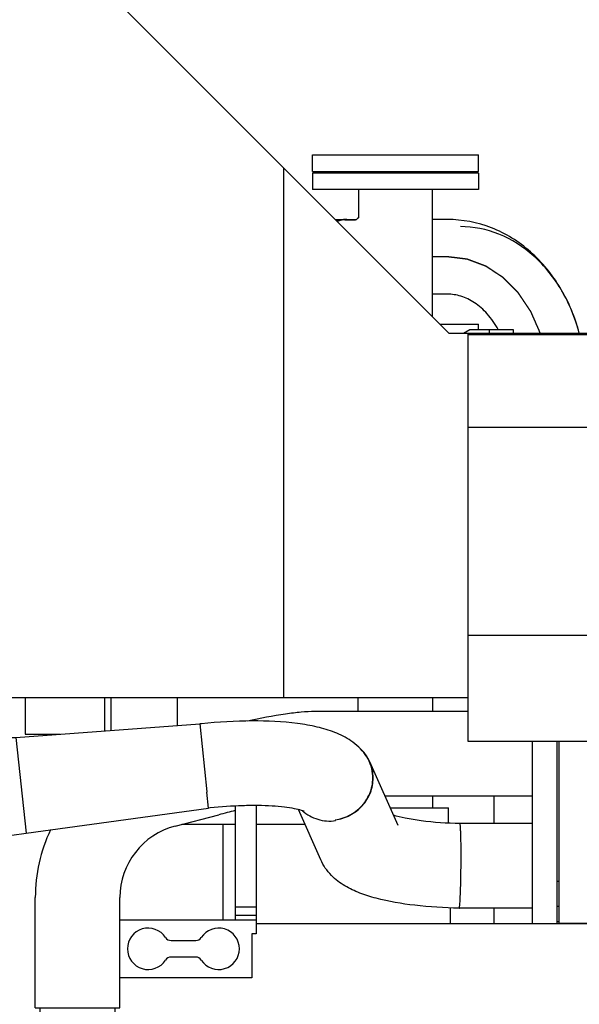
# Model space of a CAD drawing. Header units: millimetres. Extents: x 0 to 1189, y 0 to 841.
# Tile 81 of 169: x 425 to 452, y 654 to 702. Entities that reach past the tile are written whole.
import ezdxf
from ezdxf.enums import TextEntityAlignment as Align

# ---------------------------------------------------------------- set-up
doc = ezdxf.new("R2010")
doc.units = ezdxf.units.MM
doc.header["$LTSCALE"] = 65.395
doc.linetypes.add('CENTER', pattern=[0.6, 0.375, -0.075, 0.075, -0.075])
doc.layers.get('0').update_dxf_attribs({"linetype": 'CONTINUOUS'})
for name, color, linetype in [('1907_060000_TLKGS_KGS_V_ABL4', 7, 'CONTINUOUS'), ('1907_062000_TLKGS_KGS_TL_V_ABL5', 7, 'CONTINUOUS'), ('1907_116500_06_SIMPLE1_B#AF0_ABL256', 7, 'CONTINUOUS'), ('1907_116500_06_SIMPLE1_T1_B_PBL257', 7, 'CONTINUOUS'), ('1907_116500_06_SIMPLE1_T3_B_PBL260', 7, 'CONTINUOUS'), ('1907_153200_84_ABL241', 7, 'CONTINUOUS'), ('1907_153200_84_T1_PBL496', 7, 'CONTINUOUS'), ('1907_723600_04_SIMPLE1_T1_X_PBL9', 7, 'CONTINUOUS'), ('1907_723600_04_SIMPLE1_X_ABL8', 7, 'CONTINUOUS'), ('1907_833000_31_SIMPLE1_C#AF0_ABL12', 7, 'CONTINUOUS'), ('1907_833000_31_SIMPLE1_T3_C_PBL208', 7, 'CONTINUOUS'), ('1907_833000_31_SIMPLE1_T5_C_PBL161', 7, 'CONTINUOUS'), ('1997_000000_TLKGS_MARKETING_ABL3', 7, 'CONTINUOUS'), ('1997_030000_TLKGS_V_ABL10', 7, 'CONTINUOUS'), ('1997_100000_TLKGS_V_ABL224', 7, 'CONTINUOUS'), ('1997_111000_12_SIMPLE1_D_ABL225', 7, 'CONTINUOUS'), ('1997_111000_12_SIMPLE1_T1_D_PBL226', 7, 'CONTINUOUS'), ('1997_111000_12_SIMPLE1_T2_D_PBL261', 7, 'CONTINUOUS'), ('1997_700000_TLKGS_V_ABL22', 7, 'CONTINUOUS'), ('1997_727000_11_SIMPLE1_B_ABL23', 7, 'CONTINUOUS'), ('1997_727000_11_SIMPLE1_T1_B_PBL24', 7, 'CONTINUOUS'), ('1997_800000_TLKGS_V_ABL11', 7, 'CONTINUOUS'), ('1997_832000_08_SIMPLE1_T2_X_PBL264', 7, 'CONTINUOUS'), ('1997_832000_08_SIMPLE1_X_ABL263', 7, 'CONTINUOUS'), ('80ND40-DIN2690-MAK_PBL254', 7, 'CONTINUOUS'), ('9M32C_GENSET_KPL_VERROHRUNG_ABL14', 7, 'CONTINUOUS'), ('EN1092-1-01A-DN80-PN16_PBL249', 7, 'CONTINUOUS'), ('EN1092-1-01A-DN80-PN16_PBL495', 7, 'CONTINUOUS'), ('EN1092-1-05A-DN80-PN16_PBL250', 7, 'CONTINUOUS'), ('new_view_1_VBL0', 7, 'CONTINUOUS'), ('T-STUECK-S-88_9X3_2-88_9X3_2_PBL242', 7, 'CONTINUOUS')]:
    doc.layers.add(name, color=color, linetype=linetype)
doc.styles.get("Standard").update_dxf_attribs({"font": 'txt', "width": 0.6})
doc.dimstyles.new('DIMSTYLE_1', dxfattribs={"dimtxt": 3.5, "dimasz": 3.5, "dimexe": 1.8, "dimexo": 0, "dimgap": 0.875, "dimtad": 1, "dimdec": 0, "dimlfac": 25, "dimdsep": 46, "dimtxsty": 'Standard', "dimblk": '_FILLED', "dimblk1": '_FILLED', "dimblk2": '_FILLED', "dimcen": 0.09, "dimadec": 0, "dimazin": 0, "dimtp": 2, "dimtm": 2, "dimtfac": 1, "dimtdec": 0, "dimtofl": 0, "dimtmove": 0, "dimatfit": 3, "dimldrblk": '_FILLED', "dimfxl": 1, "dimtolj": 1, "dimarcsym": 0})

# ---------------------------------------------------------------- blocks, each defined once
blk = doc.blocks.new('_FILLED')
at = {"color": 0, "linetype": 'ByBlock'}
blk.add_solid([(0, 0), (-1, 0.167), (-1, -0.167)], dxfattribs=at)
blk = doc.blocks.new('*D1')
at = {"color": 2, "linetype": 'Continuous'}
for p, q in [((357.204, 723.608), (345.404, 723.608)), ((347.204, 723.608), (347.204, 664.228)), ((347.204, 604.849), (347.204, 664.228)), ((554.687, 604.849), (345.404, 604.849))]:
    blk.add_line(p, q, dxfattribs=at)
at = {"color": 2, "linetype": 'Continuous', "xscale": 3.5, "yscale": 3.5, "zscale": 3.5}
for p, rotation in [((347.204, 723.608), 90), ((347.204, 604.849), 270)]:
    blk.add_blockref('_FILLED', p, dxfattribs=dict(at, rotation=rotation))
at = {"color": 2, "linetype": 'Continuous', "width": 0.690476}
blk.add_text('2969', height=3.5, rotation=90, dxfattribs=at).set_placement((346.329, 664.228), align=Align.CENTER)
blk = doc.blocks.new('*D11')
at = {"color": 2, "linetype": 'Continuous'}
for p, q in [((374.324, 727.085), (374.324, 752.849)), ((627.703, 663.248), (627.703, 752.849)), ((374.324, 751.049), (501.013, 751.049)), ((627.703, 751.049), (501.013, 751.049))]:
    blk.add_line(p, q, dxfattribs=at)
at = {"color": 2, "linetype": 'Continuous', "xscale": 3.5, "yscale": 3.5, "zscale": 3.5, "rotation": 180}
blk.add_blockref('_FILLED', (374.324, 751.049), dxfattribs=at)
at = {"color": 2, "linetype": 'Continuous', "xscale": 3.5, "yscale": 3.5, "zscale": 3.5}
blk.add_blockref('_FILLED', (627.703, 751.049), dxfattribs=at)
at = {"color": 2, "linetype": 'Continuous', "width": 0.636905}
blk.add_text('6335', height=3.5, dxfattribs=at).set_placement((501.013, 751.924), align=Align.CENTER)
blk = doc.blocks.new('1907_723600_04_SIMPLE1_T1_X_PBL9', base_point=(415.511, 651.649))
at = {"layer": '1907_723600_04_SIMPLE1_T1_X_PBL9', "color": 7, "linetype": 'Continuous'}
for p, q in [((386.143, 673.435), (386.143, 668.173)), ((388.333, 673.449), (388.333, 668.097)), ((388.343, 673.449), (388.343, 672.449)), ((391.823, 673.449), (391.823, 672.449)), ((392.423, 673.449), (392.423, 672.449)), ((400.903, 673.449), (400.903, 669.449)), ((402.503, 673.449), (402.503, 669.449)), ((417.303, 673.435), (417.303, 672.421)), ((388.343, 672.449), (392.836, 672.449)), ((392.836, 672.449), (392.836, 669.976)), ((416.956, 669.441), (416.956, 672.621)), ((420.662, 670.482), (416.956, 672.621)), ((420.662, 670.482), (422.993, 669.169)), ((421.223, 670.166), (421.223, 670.449)), ((421.223, 670.449), (422.964, 670.449)), ((389.719, 669.5), (390.78, 669.796)), ((395.606, 670.218), (390.78, 669.796)), ((396.303, 670.249), (400.903, 670.249)), ((402.503, 670.249), (414.087, 670.249)), ((414.087, 670.249), (415.253, 670.192)), ((414.903, 669.449), (392.103, 669.449)), ((417.903, 669.169), (423.841, 669.169)), ((418.157, 668.345), (418.157, 669.169)), ((421.866, 667.403), (421.866, 669.169)), ((422.538, 667.344), (422.538, 669.169)), ((425.183, 669.169), (425.183, 667.396)), ((429.023, 667.556), (429.023, 669.169)), ((429.325, 667.578), (429.325, 669.169)), ((425.183, 667.396), (426.863, 667.396)), ((388.903, 666.249), (388.903, 661.679)), ((432.733, 663.049), (435.303, 663.049)), ((434.703, 663.049), (434.703, 658.449)), ((436.303, 663.049), (438.66, 663.049)), ((421.866, 633.849), (421.866, 662.288)), ((422.538, 633.849), (422.538, 662.347)), ((420.203, 651.841), (420.203, 662.141)), ((385.503, 660.256), (385.356, 651.841)), ((445.665, 659.02), (445.665, 658.249)), ((385.356, 651.841), (385.503, 645.425)), ((418.696, 650.746), (419.536, 650.971)), ((418.103, 637.493), (418.103, 649.974)), ((418.157, 633.849), (418.157, 650.264)), ((392.103, 634.249), (394.333, 634.249)), ((392.503, 634.249), (392.503, 632.049)), ((399.641, 634.249), (404.489, 634.249)), ((400.103, 634.249), (400.103, 632.049)), ((402.103, 634.249), (402.103, 632.049)), ((410.077, 634.249), (414.859, 634.249)), ((425.585, 633.849), (410.077, 633.849)), ((414.299, 629.849), (410.299, 633.849)), ((394.503, 632.806), (394.503, 632.049)), ((394.665, 632.049), (390.313, 632.049)), ((403.503, 632.049), (399.944, 632.049)), ((403.503, 631.849), (403.503, 632.049)), ((404.489, 631.849), (403.503, 631.849)), ((412.299, 631.849), (411.575, 631.849)), ((420.594, 632.249), (419.208, 629.849)), ((424.888, 632.249), (420.594, 632.249)), ((419.208, 629.849), (414.299, 629.849))]:
    blk.add_line(p, q, dxfattribs=at)
for centre, radius, start, end in [((396.303, 662.249), 8, 89.9988, 95), ((414.778, 666.807), 3.418, 45.6646, 82.0128), ((391.042, 666.807), 3, 116.1673, 125.4252), ((392.103, 666.249), 3.2, 90, 109.5199), ((414.903, 666.249), 3.2, 70.4797, 90), ((391.042, 666.807), 3, 130.3298, 154.6209), ((392.103, 666.249), 3.2, 160.4801, 180), ((388.263, 661.679), 0.64, 340.768, 360), ((386.103, 660.246), 0.6, 111.5765, 179.0005), ((419.303, 651.841), 0.9, 285.0033, 360), ((418.903, 649.974), 0.8, 104.9946, 179.9534), ((414.859, 637.492), 3.244, 340.6042, 0.0154), ((382.993, 631.05), 8, 45.8784, 46.5064), ((392.103, 637.449), 3.2, 190.4574, 191.5175), ((392.103, 637.449), 3.2, 250.4801, 270), ((414.859, 637.492), 3.244, 270, 289.3937), ((392.303, 641.849), 10, 248.226, 258.5215)]:
    blk.add_arc(centre, radius, start, end, dxfattribs=at)
blk = doc.blocks.new('1907_723600_04_SIMPLE1_X_ABL8', base_point=(415.511, 651.649))
at = {"layer": '1907_723600_04_SIMPLE1_T1_X_PBL9'}
blk.add_blockref('1907_723600_04_SIMPLE1_T1_X_PBL9', (415.511, 651.649), dxfattribs=at)
blk = doc.blocks.new('1907_062000_TLKGS_KGS_TL_V_ABL5', base_point=(403.424, 674.71))
at = {"layer": '1907_723600_04_SIMPLE1_X_ABL8'}
blk.add_blockref('1907_723600_04_SIMPLE1_X_ABL8', (415.511, 651.649), dxfattribs=at)
blk = doc.blocks.new('1907_060000_TLKGS_KGS_V_ABL4', base_point=(462.643, 648.71))
at = {"layer": '1907_062000_TLKGS_KGS_TL_V_ABL5'}
blk.add_blockref('1907_062000_TLKGS_KGS_TL_V_ABL5', (403.424, 674.71), dxfattribs=at)
blk = doc.blocks.new('1907_833000_31_SIMPLE1_T5_C_PBL161', base_point=(422.37, 661.395))
at = {"layer": '1907_833000_31_SIMPLE1_T5_C_PBL161', "color": 7, "linetype": 'Continuous'}
for p, q in [((417.223, 661.345), (417.223, 668.345)), ((419.063, 668.345), (417.223, 668.345)), ((419.063, 661.345), (419.063, 668.345)), ((424.733, 667.239), (433.588, 667.892)), ((433.588, 667.892), (433.933, 664.613)), ((433.668, 667.895), (433.589, 667.887)), ((417.223, 667.745), (406.018, 667.745)), ((419.063, 667.651), (423.27, 667.279)), ((423.385, 667.272), (423.27, 667.279)), ((424.733, 667.239), (425.219, 662.625)), ((443.148, 662.997), (441.785, 666.063)), ((400.293, 665.774), (395.118, 661.731)), ((433.933, 664.613), (433.934, 664.607)), ((434.015, 663.829), (433.934, 664.607)), ((425.219, 662.625), (434.015, 663.83)), ((434.095, 663.838), (434.015, 663.829)), ((439.42, 661.34), (438.343, 663.762)), ((449.623, 663.089), (446.129, 663.089)), ((419.063, 662.04), (423.27, 662.411)), ((423.385, 662.419), (423.27, 662.411)), ((417.223, 661.945), (406.018, 661.945)), ((419.063, 661.345), (417.223, 661.345)), ((403.863, 661.204), (398.688, 657.16)), ((449.623, 659.009), (446.097, 659.009))]:
    blk.add_line(p, q, dxfattribs=at)
for radius in [0.64, 0.372]:
    blk.add_circle((404.503, 666.445), radius, dxfattribs=at)
for centre, radius, start, end in [((406.018, 658.445), 9.3, 90, 128), ((424.46, 683.874), 16.637, 266.2951, 270.9403), ((440.027, 665.274), 1.928, 36.3303, 49.8559), ((440.035, 665.289), 1.899, 5.9799, 36.135), ((440.043, 665.288), 1.907, 23.9848, 36.2763), ((396.903, 659.445), 5, 73.4855, 259.2115), ((421.922, 683.748), 21.379, 273.9254, 278.8722), ((396.903, 659.445), 2.9, 128, 308), ((406.018, 658.445), 3.5, 90, 128), ((396.903, 659.445), 5, 354.7891, 2.4973)]:
    blk.add_arc(centre, radius, start, end, dxfattribs=at)
for points, knots in [([(441.569, 666.409), (441.381, 666.667), (440.922, 667.096), (440.104, 667.507), (439.229, 667.764), (437.901, 667.99), (436.029, 668.072), (434.481, 667.981), (433.668, 667.895)], [0, 0, 0, 0, 0.115049, 0.220962, 0.327382, 0.442297, 0.705521, 1, 1, 1, 1]), ([(440.116, 663.269), (440.379, 663.303), (440.895, 663.473), (441.517, 663.991), (441.898, 664.697), (441.951, 665.231), (441.924, 665.487)], [0, 0, 0, 0, 0.252691, 0.504766, 0.754064, 1, 1, 1, 1]), ([(440.116, 663.269), (440.363, 663.299), (440.851, 663.449), (441.454, 663.911), (441.855, 664.55), (441.95, 665.044), (441.95, 665.287)], [0, 0, 0, 0, 0.252278, 0.504182, 0.753692, 1, 1, 1, 1]), ([(438.623, 663.676), (438.582, 663.696), (438.427, 663.744), (438.112, 663.818), (437.638, 663.886), (437.051, 663.935), (436.379, 663.957), (435.384, 663.946), (434.615, 663.892), (434.095, 663.838)], [0, 0, 0, 0, 0.030248, 0.105826, 0.213459, 0.344748, 0.493734, 0.655532, 1, 1, 1, 1]), ([(438.544, 663.702), (438.753, 663.514), (439.268, 663.227), (439.854, 663.187), (440.138, 663.227)], [0, 0, 0, 0, 0.495751, 1, 1, 1, 1]), ([(446.129, 663.089), (445.504, 663.099), (444.619, 663.153), (443.553, 663.323), (443.111, 663.429), (442.926, 663.488)], [0, 0, 0, 0, 0.579358, 0.820059, 1, 1, 1, 1]), ([(446.188, 661.542), (446.188, 661.648), (446.187, 661.854), (446.184, 662.149), (446.178, 662.414), (446.171, 662.641), (446.163, 662.825), (446.154, 662.949), (446.147, 663.021), (446.142, 663.057), (446.137, 663.076), (446.132, 663.089), (446.129, 663.089)], [0, 0, 0, 0, 0.206277, 0.398179, 0.570454, 0.718394, 0.837976, 0.925975, 0.957378, 0.980122, 0.994157, 1, 1, 1, 1]), ([(446.097, 659.009), (445.381, 659.02), (444.035, 659.1), (442.428, 659.367), (441.308, 659.715), (440.564, 660.061), (439.883, 660.574), (439.543, 661.062), (439.42, 661.34)], [0, 0, 0, 0, 0.290393, 0.545858, 0.657886, 0.764907, 0.876791, 1, 1, 1, 1]), ([(446.113, 659.069), (446.128, 659.182), (446.144, 659.492), (446.168, 660.05), (446.183, 660.762), (446.188, 661.277), (446.188, 661.542)], [0, 0, 0, 0, 0.137532, 0.375747, 0.678578, 1, 1, 1, 1]), ([(446.097, 659.009), (446.103, 659.009), (446.106, 659.039), (446.111, 659.054), (446.113, 659.069)], [0, 0, 0, 0, 0.270297, 1, 1, 1, 1])]:
    blk.add_open_spline(points, degree=3, knots=knots, dxfattribs=at)
for points in [[(441.95, 665.287), (441.95, 665.552), (441.893, 665.822), (441.785, 666.063)], [(440.138, 663.227), (440.132, 663.242), (440.124, 663.256), (440.116, 663.269)]]:
    blk.add_open_spline(points, degree=3, dxfattribs=at)
blk = doc.blocks.new('1907_833000_31_SIMPLE1_T3_C_PBL208', base_point=(430.49, 646.879))
at = {"layer": '1907_833000_31_SIMPLE1_T3_C_PBL208', "color": 7, "linetype": 'Continuous'}
for p, q in [((446.506, 668.489), (439.139, 668.489)), ((449.623, 658.249), (449.623, 667.052)), ((450.823, 658.249), (450.823, 667.052)), ((449.623, 664.409), (442.521, 664.409)), ((435.303, 663.929), (435.303, 658.449)), ((436.303, 663.951), (436.303, 657.769)), ((436.342, 663.951), (436.303, 663.943)), ((432.407, 662.964), (434.512, 663.511)), ((450.903, 660.289), (450.823, 660.289)), ((450.903, 660.296), (450.903, 659.045)), ((425.663, 654.21), (425.663, 659.518)), ((429.743, 654.21), (429.743, 659.518)), ((436.303, 659.052), (435.303, 659.052)), ((450.903, 659.089), (450.823, 659.089)), ((429.743, 658.449), (436.303, 658.449)), ((436.303, 658.649), (435.303, 658.649)), ((450.823, 658.369), (450.903, 658.369)), ((432.209, 657.447), (433.397, 657.447)), ((436.103, 657.769), (436.103, 655.652)), ((436.303, 657.769), (436.103, 657.769)), ((433.397, 656.65), (432.209, 656.65)), ((436.103, 655.652), (429.743, 655.649)), ((435.537, 655.649), (435.498, 655.652)), ((436.063, 655.649), (435.537, 655.649)), ((436.103, 655.652), (436.063, 655.649)), ((425.663, 654.21), (429.743, 654.21)), ((425.903, 642.249), (425.903, 654.21)), ((429.503, 654.21), (429.503, 642.249)), ((430.103, 643.049), (430.103, 643.849)), ((432.103, 643.849), (432.103, 640.249)), ((425.663, 642.249), (425.663, 634.638)), ((429.743, 642.249), (425.663, 642.249)), ((429.743, 642.249), (429.743, 634.638)), ((431.81, 639.542), (429.786, 637.517)), ((421.682, 630.497), (411.741, 627.714)), ((422.833, 630.813), (421.687, 630.495)), ((423.925, 626.882), (422.779, 626.564)), ((418.14, 625.269), (422.754, 626.56)), ((422.754, 626.56), (422.754, 626.56)), ((422.779, 626.564), (422.779, 626.564))]:
    blk.add_line(p, q, dxfattribs=at)
for centre, radius, start, end in [((447.749, 612.607), 52.597, 103.6877, 104.5766), ((433.303, 659.518), 7.64, 154.6668, 180), ((433.303, 659.518), 3.56, 104.574, 180), ((431.103, 657.049), 0.999, 33.0547, 326.9453), ((434.503, 657.049), 0.999, 213.0547, 146.9453), ((432.209, 657.769), 0.321, 213.0547, 270), ((433.397, 657.769), 0.321, 270, 326.9453), ((432.209, 656.329), 0.321, 90, 146.9453), ((433.397, 656.329), 0.321, 33.0547, 90), ((431.103, 643.849), 1, 0, 180), ((428.903, 643.049), 1.2, 314.4841, 360), ((431.103, 640.249), 1, 314.9999, 360), ((429.503, 637.8), 0.4, 306.9933, 314.9999), ((421.556, 634.638), 8.187, 357.531, 359.9999), ((421.706, 630.411), 0.0895, 102.8156, 105.6417), ((421.711, 630.409), 0.0895, 105.5234, 107.722), ((421.707, 630.409), 0.0922, 93.3276, 102.7592), ((421.815, 634.452), 7.859, 285.5706, 313.3308)]:
    blk.add_arc(centre, radius, start, end, dxfattribs=at)
for points, knots in [([(439.139, 668.489), (438.919, 668.489), (438.447, 668.459), (437.363, 668.32), (436.504, 668.156), (435.896, 668.029)], [0, 0, 0, 0, 0.201293, 0.431776, 1, 1, 1, 1]), ([(425.663, 634.638), (425.663, 634.206), (425.525, 633.339), (424.926, 632.181), (424.004, 631.286), (423.231, 630.924), (422.833, 630.813)], [0, 0, 0, 0, 0.255139, 0.507656, 0.755919, 1, 1, 1, 1]), ([(421.817, 628.431), (421.748, 628.68), (421.661, 629.047), (421.582, 629.521), (421.55, 629.828), (421.541, 630.086), (421.559, 630.286), (421.594, 630.426), (421.653, 630.489), (421.682, 630.497)], [0, 0, 0, 0, 0.364231, 0.529465, 0.675427, 0.797227, 0.891408, 0.957059, 1, 1, 1, 1]), ([(421.817, 628.431), (421.749, 628.679), (421.663, 629.044), (421.586, 629.516), (421.554, 629.821), (421.545, 630.078), (421.563, 630.279), (421.598, 630.42), (421.655, 630.485), (421.684, 630.494)], [0, 0, 0, 0, 0.363086, 0.527928, 0.673733, 0.795669, 0.890296, 0.956619, 1, 1, 1, 1]), ([(422.754, 626.56), (422.721, 626.561), (422.642, 626.601), (422.48, 626.775), (422.271, 627.148), (422.032, 627.723), (421.89, 628.169), (421.823, 628.41)], [0, 0, 0, 0, 0.046709, 0.117367, 0.337603, 0.6449, 1, 1, 1, 1]), ([(411.741, 627.714), (411.498, 627.646), (410.945, 627.526), (410.387, 627.446), (410.078, 627.411)], [0, 0, 0, 0, 0.448728, 1, 1, 1, 1])]:
    blk.add_open_spline(points, degree=3, knots=knots, dxfattribs=at)
blk.add_open_spline([(422.779, 626.564), (422.771, 626.561), (422.763, 626.56), (422.754, 626.56)], degree=3, dxfattribs=at)
blk = doc.blocks.new('1907_833000_31_SIMPLE1_C#AF0_ABL12', base_point=(504.123, 643.449))
at = {"layer": '1907_833000_31_SIMPLE1_T3_C_PBL208'}
blk.add_blockref('1907_833000_31_SIMPLE1_T3_C_PBL208', (430.49, 646.879), dxfattribs=at)
at = {"layer": '1907_833000_31_SIMPLE1_T5_C_PBL161'}
blk.add_blockref('1907_833000_31_SIMPLE1_T5_C_PBL161', (422.37, 661.395), dxfattribs=at)
blk = doc.blocks.new('1997_832000_08_SIMPLE1_T2_X_PBL264', base_point=(453.303, 662.65))
at = {"layer": '1997_832000_08_SIMPLE1_T2_X_PBL264', "color": 7, "linetype": 'Continuous'}
for p, q in [((450.903, 667.052), (450.903, 660.289)), ((453.003, 667.052), (453.003, 666.703)), ((453.603, 667.052), (453.603, 666.703)), ((455.703, 667.052), (455.703, 662.605)), ((453.003, 666.703), (453.603, 666.703)), ((455.703, 661.596), (455.703, 658.249)), ((450.903, 659.045), (450.903, 658.249)), ((450.903, 658.285), (455.703, 658.285))]:
    blk.add_line(p, q, dxfattribs=at)
blk = doc.blocks.new('1997_832000_08_SIMPLE1_X_ABL263', base_point=(538.103, 662.65))
at = {"layer": '1997_832000_08_SIMPLE1_T2_X_PBL264'}
blk.add_blockref('1997_832000_08_SIMPLE1_T2_X_PBL264', (453.303, 662.65), dxfattribs=at)
blk = doc.blocks.new('1997_800000_TLKGS_V_ABL11', base_point=(504.403, 643.449))
at = {"layer": '1907_833000_31_SIMPLE1_C#AF0_ABL12'}
blk.add_blockref('1907_833000_31_SIMPLE1_C#AF0_ABL12', (504.123, 643.449), dxfattribs=at)
at = {"layer": '1997_832000_08_SIMPLE1_X_ABL263'}
blk.add_blockref('1997_832000_08_SIMPLE1_X_ABL263', (538.103, 662.65), dxfattribs=at)
blk = doc.blocks.new('1997_727000_11_SIMPLE1_T1_B_PBL24', base_point=(514.573, 686.334))
at = {"layer": '1997_727000_11_SIMPLE1_T1_B_PBL24', "color": 7, "linetype": 'Continuous'}
for p, q in [((445.601, 686.727), (427.349, 704.979)), ((437.642, 669.169), (437.642, 694.686)), ((446.308, 686.727), (446.603, 686.897)), ((446.603, 686.897), (448.703, 686.897)), ((447.543, 686.897), (447.543, 686.725)), ((448.703, 686.897), (448.703, 686.725)), ((445.601, 686.727), (446.663, 686.727)), ((446.506, 686.727), (446.506, 667.052)), ((446.506, 686.66), (642.543, 686.66)), ((446.663, 686.726), (446.663, 686.727)), ((446.663, 686.726), (447.543, 686.726)), ((447.543, 686.725), (448.703, 686.725)), ((448.703, 686.727), (467.683, 686.727)), ((446.506, 682.194), (642.543, 682.194)), ((446.506, 672.17), (642.543, 672.17)), ((423.841, 669.169), (446.506, 669.169)), ((432.503, 669.169), (432.503, 667.812)), ((446.506, 667.052), (642.543, 667.052))]:
    blk.add_line(p, q, dxfattribs=at)
blk = doc.blocks.new('1997_727000_11_SIMPLE1_B_ABL23', base_point=(514.573, 686.334))
at = {"layer": '1997_727000_11_SIMPLE1_T1_B_PBL24'}
blk.add_blockref('1997_727000_11_SIMPLE1_T1_B_PBL24', (514.573, 686.334), dxfattribs=at)
blk = doc.blocks.new('1997_700000_TLKGS_V_ABL22', base_point=(514.573, 686.334))
at = {"layer": '1997_727000_11_SIMPLE1_B_ABL23'}
blk.add_blockref('1997_727000_11_SIMPLE1_B_ABL23', (514.573, 686.334), dxfattribs=at)
blk = doc.blocks.new('1997_111000_12_SIMPLE1_T1_D_PBL226', base_point=(544.703, 620.55))
at = {"layer": '1997_111000_12_SIMPLE1_T1_D_PBL226', "color": 7, "linetype": 'Continuous'}
blk.add_line((652.183, 658.249), (436.303, 658.249), dxfattribs=at)
blk = doc.blocks.new('1997_111000_12_SIMPLE1_T2_D_PBL261', base_point=(458.103, 661.449))
at = {"layer": '1997_111000_12_SIMPLE1_T2_D_PBL261', "color": 7, "linetype": 'Continuous'}
for p, q in [((459.383, 662.849), (459.383, 664.649)), ((468.023, 662.849), (468.023, 664.649)), ((468.423, 662.849), (468.423, 664.649)), ((447.783, 663.089), (447.783, 664.409)), ((447.783, 658.249), (447.783, 659.009)), ((459.159, 659.249), (459.159, 658.249)), ((461.38, 658.249), (461.38, 659.249)), ((468.023, 658.249), (468.023, 659.249)), ((468.247, 659.249), (468.247, 658.249)), ((468.423, 658.249), (468.423, 659.249)), ((456.583, 658.249), (456.583, 658.369))]:
    blk.add_line(p, q, dxfattribs=at)
blk = doc.blocks.new('1997_111000_12_SIMPLE1_D_ABL225', base_point=(544.703, 622.45))
at = {"layer": '1997_111000_12_SIMPLE1_T1_D_PBL226'}
blk.add_blockref('1997_111000_12_SIMPLE1_T1_D_PBL226', (544.703, 620.55), dxfattribs=at)
at = {"layer": '1997_111000_12_SIMPLE1_T2_D_PBL261'}
blk.add_blockref('1997_111000_12_SIMPLE1_T2_D_PBL261', (458.103, 661.449), dxfattribs=at)
blk = doc.blocks.new('1907_116500_06_SIMPLE1_T1_B_PBL257', base_point=(443.403, 666.137))
at = {"layer": '1907_116500_06_SIMPLE1_T1_B_PBL257', "color": 7, "linetype": 'Continuous'}
for p, q in [((441.223, 668.489), (441.223, 669.169)), ((444.823, 668.489), (444.823, 669.169)), ((444.823, 663.849), (444.823, 664.409)), ((442.77, 663.849), (445.583, 663.849)), ((445.583, 663.106), (445.583, 663.849))]:
    blk.add_line(p, q, dxfattribs=at)
blk = doc.blocks.new('1907_116500_06_SIMPLE1_T3_B_PBL260', base_point=(446.091, 687.033))
at = {"layer": '1907_116500_06_SIMPLE1_T3_B_PBL260', "color": 7, "linetype": 'Continuous'}
for p in [(445.159, 687.169), (447.023, 686.897)]:
    blk.add_line(p, (447.023, 687.169), dxfattribs=at)
blk = doc.blocks.new('1907_116500_06_SIMPLE1_B#AF0_ABL256', base_point=(543.283, 672.709))
at = {"layer": '1907_116500_06_SIMPLE1_T1_B_PBL257'}
blk.add_blockref('1907_116500_06_SIMPLE1_T1_B_PBL257', (443.403, 666.137), dxfattribs=at)
at = {"layer": '1907_116500_06_SIMPLE1_T3_B_PBL260'}
blk.add_blockref('1907_116500_06_SIMPLE1_T3_B_PBL260', (446.091, 687.033), dxfattribs=at)
blk = doc.blocks.new('1997_100000_TLKGS_V_ABL224', base_point=(544.703, 632.476))
at = {"layer": '1907_116500_06_SIMPLE1_B#AF0_ABL256'}
blk.add_blockref('1907_116500_06_SIMPLE1_B#AF0_ABL256', (543.283, 672.709), dxfattribs=at)
at = {"layer": '1997_111000_12_SIMPLE1_D_ABL225'}
blk.add_blockref('1997_111000_12_SIMPLE1_D_ABL225', (544.703, 622.45), dxfattribs=at)
blk = doc.blocks.new('1997_030000_TLKGS_V_ABL10', base_point=(520.503, 642.156))
at = {"layer": '1997_100000_TLKGS_V_ABL224'}
blk.add_blockref('1997_100000_TLKGS_V_ABL224', (544.703, 632.476), dxfattribs=at)
at = {"layer": '1997_700000_TLKGS_V_ABL22'}
blk.add_blockref('1997_700000_TLKGS_V_ABL22', (514.573, 686.334), dxfattribs=at)
at = {"layer": '1997_800000_TLKGS_V_ABL11'}
blk.add_blockref('1997_800000_TLKGS_V_ABL11', (504.403, 643.449), dxfattribs=at)
blk = doc.blocks.new('1997_000000_TLKGS_MARKETING_ABL3', base_point=(510.443, 648.678))
at = {"layer": '1907_060000_TLKGS_KGS_V_ABL4'}
blk.add_blockref('1907_060000_TLKGS_KGS_V_ABL4', (462.643, 648.71), dxfattribs=at)
at = {"layer": '1997_030000_TLKGS_V_ABL10'}
blk.add_blockref('1997_030000_TLKGS_V_ABL10', (520.503, 642.156), dxfattribs=at)
blk = doc.blocks.new('T-STUECK-S-88_9X3_2-88_9X3_2_PBL242', base_point=(442.511, 690.588))
at = {"layer": 'T-STUECK-S-88_9X3_2-88_9X3_2_PBL242', "color": 7, "linetype": 'Continuous'}
for p, q in [((441.244, 693.649), (441.244, 692.295)), ((444.8, 693.649), (444.8, 687.528)), ((440.589, 692.187), (441.101, 692.187))]:
    blk.add_line(p, q, dxfattribs=at)
blk.add_lwpolyline([(441.244, 692.329), (441.239, 692.318), (441.199, 692.257), (441.14, 692.206), (441.099, 692.186), (441.097, 692.185)], dxfattribs=at)
blk.add_open_spline([(440.589, 692.187), (440.496, 692.187), (440.369, 692.166), (440.251, 692.122), (440.222, 692.109)], degree=3, knots=[0, 0, 0, 0, 0.744788, 1, 1, 1, 1], dxfattribs=at)
blk = doc.blocks.new('EN1092-1-01A-DN80-PN16_PBL249', base_point=(443.022, 694.049))
at = {"layer": 'EN1092-1-01A-DN80-PN16_PBL249', "color": 7, "linetype": 'Continuous'}
for p, q in [((439.022, 694.449), (439.022, 693.649)), ((447.022, 694.449), (439.022, 694.449)), ((447.022, 694.449), (447.022, 693.649)), ((447.022, 693.649), (439.022, 693.649))]:
    blk.add_line(p, q, dxfattribs=at)
blk = doc.blocks.new('EN1092-1-01A-DN80-PN16_PBL495', base_point=(445.389, 687.169))
at = {"layer": 'EN1092-1-01A-DN80-PN16_PBL495', "color": 7, "linetype": 'Continuous'}
blk.add_line((445.159, 687.169), (445.619, 687.169), dxfattribs=at)
blk = doc.blocks.new('1907_153200_84_T1_PBL496', base_point=(446.001, 689.468))
at = {"layer": '1907_153200_84_T1_PBL496', "color": 7, "linetype": 'Continuous'}
for p, q in [((440.119, 692.209), (441.143, 692.209)), ((445.529, 692.209), (444.8, 692.209)), ((445.529, 688.609), (444.8, 688.609))]:
    blk.add_line(p, q, dxfattribs=at)
at = {"layer": '1907_153200_84_T1_PBL496', "color": 2, "linetype": 'CENTER'}
blk.add_line((445.529, 690.409), (444.8, 690.409), dxfattribs=at)
at = {"layer": '1907_153200_84_T1_PBL496', "color": 7, "linetype": 'Continuous'}
blk.add_arc((440.589, 691.297), 0.912, 78.3534, 89.955, dxfattribs=at)
for points, knots in [([(440.589, 692.209), (440.491, 692.209), (440.358, 692.186), (440.235, 692.138), (440.205, 692.124)], [0, 0, 0, 0, 0.744434, 1, 1, 1, 1]), ([(451.884, 686.729), (451.684, 687.487), (451.088, 688.936), (449.628, 690.729), (447.716, 691.925), (446.249, 692.209), (445.529, 692.209)], [0, 0, 0, 0, 0.261814, 0.514876, 0.759766, 1, 1, 1, 1]), ([(451.883, 686.729), (451.692, 687.452), (451.137, 688.818), (449.801, 690.499), (448.088, 691.604), (446.783, 691.865), (446.151, 691.865)], [0, 0, 0, 0, 0.272263, 0.529213, 0.769911, 1, 1, 1, 1]), ([(447.975, 686.898), (447.827, 687.169), (447.495, 687.654), (446.875, 688.207), (446.209, 688.536), (445.748, 688.609), (445.529, 688.609)], [0, 0, 0, 0, 0.296148, 0.559024, 0.789728, 1, 1, 1, 1])]:
    blk.add_open_spline(points, degree=3, knots=knots, dxfattribs=at)
at = {"layer": '1907_153200_84_T1_PBL496', "color": 2, "linetype": 'CENTER'}
blk.add_open_spline([(450.006, 686.727), (449.978, 686.791), (449.922, 686.92), (449.851, 687.081), (449.795, 687.21), (449.753, 687.307), (449.711, 687.403), (449.676, 687.484), (449.648, 687.548), (449.627, 687.597), (449.609, 687.637), (449.595, 687.669), (449.585, 687.693), (449.576, 687.713), (449.569, 687.729), (449.564, 687.739), (449.561, 687.748), (449.559, 687.753), (449.557, 687.756), (449.556, 687.758), (449.555, 687.76), (449.554, 687.762), (449.551, 687.766), (449.548, 687.77), (449.544, 687.777), (449.538, 687.786), (449.531, 687.796), (449.521, 687.81), (449.505, 687.835), (449.481, 687.87), (449.453, 687.913), (449.425, 687.955), (449.396, 687.997), (449.359, 688.054), (449.312, 688.124), (449.255, 688.209), (449.198, 688.294), (449.151, 688.364), (449.114, 688.421), (449.085, 688.463), (449.057, 688.506), (449.029, 688.548), (449.005, 688.583), (448.989, 688.608), (448.979, 688.622), (448.972, 688.633), (448.966, 688.641), (448.962, 688.648), (448.959, 688.653), (448.956, 688.656), (448.955, 688.659), (448.954, 688.66), (448.952, 688.662), (448.95, 688.664), (448.946, 688.668), (448.941, 688.674), (448.933, 688.681), (448.922, 688.693), (448.908, 688.707), (448.89, 688.724), (448.868, 688.748), (448.839, 688.777), (448.805, 688.811), (448.759, 688.858), (448.701, 688.916), (448.633, 688.985), (448.564, 689.055), (448.495, 689.124), (448.438, 689.182), (448.392, 689.228), (448.358, 689.263), (448.329, 689.292), (448.306, 689.315), (448.289, 689.333), (448.272, 689.35), (448.257, 689.364), (448.246, 689.376), (448.239, 689.383), (448.233, 689.389), (448.229, 689.393), (448.225, 689.397), (448.223, 689.399), (448.221, 689.401), (448.22, 689.402), (448.219, 689.403), (448.217, 689.404), (448.214, 689.406), (448.21, 689.408), (448.205, 689.412), (448.199, 689.416), (448.191, 689.421), (448.178, 689.43), (448.161, 689.441), (448.142, 689.454), (448.122, 689.467), (448.096, 689.484), (448.063, 689.505), (448.024, 689.531), (447.972, 689.566), (447.907, 689.609), (447.828, 689.66), (447.75, 689.712), (447.672, 689.764), (447.606, 689.807), (447.554, 689.841), (447.515, 689.867), (447.482, 689.888), (447.456, 689.906), (447.436, 689.919), (447.42, 689.929), (447.407, 689.938), (447.399, 689.943), (447.392, 689.948), (447.388, 689.95), (447.385, 689.952), (447.384, 689.953), (447.382, 689.954), (447.38, 689.955), (447.376, 689.956), (447.372, 689.958), (447.365, 689.96), (447.356, 689.964), (447.345, 689.968), (447.331, 689.973), (447.306, 689.982), (447.271, 689.996), (447.228, 690.011), (447.186, 690.027), (447.143, 690.043), (447.087, 690.065), (447.016, 690.091), (446.931, 690.123), (446.846, 690.155), (446.775, 690.181), (446.718, 690.203), (446.676, 690.219), (446.633, 690.235), (446.591, 690.25), (446.556, 690.264), (446.531, 690.273), (446.517, 690.278), (446.506, 690.282), (446.497, 690.286), (446.49, 690.288), (446.486, 690.29), (446.482, 690.291), (446.48, 690.292), (446.478, 690.293), (446.476, 690.293), (446.473, 690.293), (446.468, 690.294), (446.461, 690.295), (446.452, 690.296), (446.437, 690.298), (446.418, 690.3), (446.396, 690.303), (446.366, 690.306), (446.329, 690.311), (446.285, 690.316), (446.226, 690.324), (446.151, 690.333), (446.063, 690.344), (445.974, 690.354), (445.885, 690.365), (445.796, 690.376), (445.677, 690.391), (445.588, 690.401), (445.529, 690.409)], degree=3, knots=[0, 0, 0, 0, 0.03125, 0.0625, 0.078125, 0.09375, 0.109375, 0.125, 0.132812, 0.140625, 0.148438, 0.152344, 0.15625, 0.160156, 0.162109, 0.164062, 0.165039, 0.166016, 0.166504, 0.166748, 0.166992, 0.16748, 0.167969, 0.168945, 0.169922, 0.171875, 0.173828, 0.175781, 0.179688, 0.1875, 0.195312, 0.203125, 0.210938, 0.21875, 0.234375, 0.25, 0.265625, 0.28125, 0.289062, 0.296875, 0.304688, 0.3125, 0.320312, 0.324219, 0.326172, 0.328125, 0.330078, 0.331055, 0.332031, 0.33252, 0.333008, 0.333252, 0.333496, 0.333984, 0.334961, 0.335938, 0.337891, 0.339844, 0.34375, 0.347656, 0.351562, 0.359375, 0.367188, 0.375, 0.390625, 0.40625, 0.421875, 0.4375, 0.453125, 0.460938, 0.46875, 0.476562, 0.480469, 0.484375, 0.488281, 0.492188, 0.494141, 0.496094, 0.49707, 0.498047, 0.499023, 0.499512, 0.499756, 0.5, 0.500244, 0.500488, 0.500977, 0.501953, 0.50293, 0.503906, 0.505859, 0.507812, 0.511719, 0.515625, 0.519531, 0.523438, 0.53125, 0.539062, 0.546875, 0.5625, 0.578125, 0.59375, 0.609375, 0.625, 0.632812, 0.640625, 0.648438, 0.652344, 0.65625, 0.660156, 0.662109, 0.664062, 0.665039, 0.666016, 0.666504, 0.666748, 0.666992, 0.66748, 0.667969, 0.668945, 0.669922, 0.671875, 0.673828, 0.675781, 0.679688, 0.6875, 0.695312, 0.703125, 0.710938, 0.71875, 0.734375, 0.75, 0.765625, 0.78125, 0.789062, 0.796875, 0.804688, 0.8125, 0.820312, 0.824219, 0.826172, 0.828125, 0.830078, 0.831055, 0.832031, 0.83252, 0.833008, 0.833252, 0.833496, 0.833984, 0.834961, 0.835938, 0.837891, 0.839844, 0.84375, 0.847656, 0.851562, 0.859375, 0.867188, 0.875, 0.890625, 0.90625, 0.921875, 0.9375, 0.953125, 0.96875, 1, 1, 1, 1], dxfattribs=at)
blk = doc.blocks.new('1907_153200_84_ABL241', base_point=(445.453, 690.588))
at = {"layer": '1907_153200_84_T1_PBL496'}
blk.add_blockref('1907_153200_84_T1_PBL496', (446.001, 689.468), dxfattribs=at)
at = {"layer": 'EN1092-1-01A-DN80-PN16_PBL249'}
blk.add_blockref('EN1092-1-01A-DN80-PN16_PBL249', (443.022, 694.049), dxfattribs=at)
at = {"layer": 'EN1092-1-01A-DN80-PN16_PBL495'}
blk.add_blockref('EN1092-1-01A-DN80-PN16_PBL495', (445.389, 687.169), dxfattribs=at)
at = {"layer": 'T-STUECK-S-88_9X3_2-88_9X3_2_PBL242'}
blk.add_blockref('T-STUECK-S-88_9X3_2-88_9X3_2_PBL242', (442.511, 690.588), dxfattribs=at)
blk = doc.blocks.new('EN1092-1-05A-DN80-PN16_PBL250', base_point=(443.022, 694.929))
at = {"layer": 'EN1092-1-05A-DN80-PN16_PBL250', "color": 7, "linetype": 'Continuous'}
for p, q in [((439.022, 694.529), (439.022, 695.329)), ((439.022, 695.329), (447.022, 695.329)), ((447.022, 694.529), (447.022, 695.329)), ((439.022, 694.529), (447.022, 694.529))]:
    blk.add_line(p, q, dxfattribs=at)
blk = doc.blocks.new('80ND40-DIN2690-MAK_PBL254', base_point=(443.022, 694.489))
at = {"layer": '80ND40-DIN2690-MAK_PBL254', "color": 7, "linetype": 'Continuous'}
for p, q in [((440.182, 694.529), (440.182, 694.449)), ((445.862, 694.529), (445.862, 694.449))]:
    blk.add_line(p, q, dxfattribs=at)
blk = doc.blocks.new('9M32C_GENSET_KPL_VERROHRUNG_ABL14', base_point=(564.013, 616.149))
at = {"layer": '1907_153200_84_ABL241'}
blk.add_blockref('1907_153200_84_ABL241', (445.453, 690.588), dxfattribs=at)
at = {"layer": '80ND40-DIN2690-MAK_PBL254'}
blk.add_blockref('80ND40-DIN2690-MAK_PBL254', (443.022, 694.489), dxfattribs=at)
at = {"layer": 'EN1092-1-05A-DN80-PN16_PBL250'}
blk.add_blockref('EN1092-1-05A-DN80-PN16_PBL250', (443.022, 694.929), dxfattribs=at)
blk = doc.blocks.new('NEW_VIEW_1_VBL0', base_point=(585.593, 629.967))
at = {"layer": '1997_000000_TLKGS_MARKETING_ABL3'}
blk.add_blockref('1997_000000_TLKGS_MARKETING_ABL3', (510.443, 648.678), dxfattribs=at)
at = {"layer": '9M32C_GENSET_KPL_VERROHRUNG_ABL14'}
blk.add_blockref('9M32C_GENSET_KPL_VERROHRUNG_ABL14', (564.013, 616.149), dxfattribs=at)

msp = doc.modelspace()

# ---------------------------------------------------------------- block references
at = {"layer": 'new_view_1_VBL0'}
msp.add_blockref('NEW_VIEW_1_VBL0', (585.59333, 629.96704), dxfattribs=at)

# ---------------------------------------------------------------- dimensions: what is measured, and where the dimension line sits
at = {"color": 2, "linetype": 'Continuous'}
for base, p1, p2, angle, picture, middle in [((374.32374, 751.04866), (627.70292, 663.24837), (374.32374, 727.08542), 180, '*D11', (500.68, 751.04866)), ((347.20374, 723.60784), (554.68709, 604.84866), (357.20374, 723.60784), 90, '*D1', (347.20374, 663.89492))]:
    dim = msp.add_linear_dim(base=base, p1=p1, p2=p2, angle=angle, dimstyle='DIMSTYLE_1', dxfattribs=at)
    dim.commit()
    dim.dimension.update_dxf_attribs({"geometry": picture, "text_midpoint": middle, "dimtype": 160})

doc.saveas('drawing.dxf')
